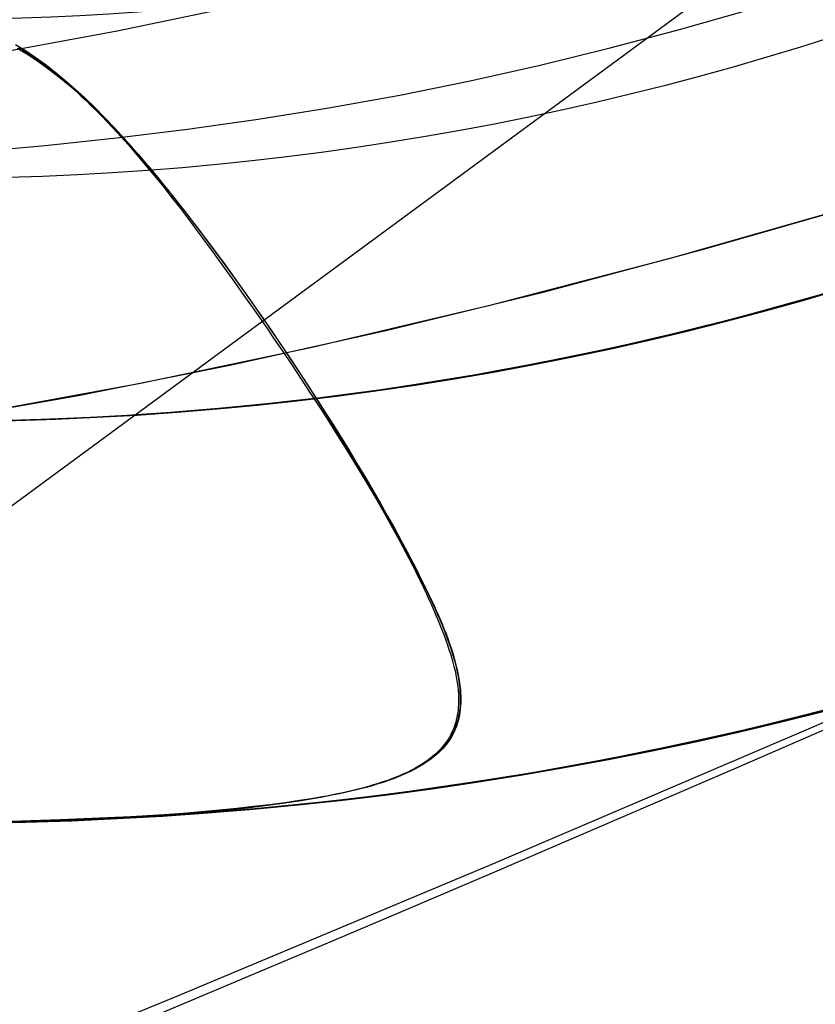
# Model space of a CAD drawing. Extents: x 5157 to 5867, y -156 to 1031.
# Tile 35 of 87: x 5540.38 to 5541.38, y 575.33 to 576.58. Entities that reach past the tile are written whole.
import ezdxf

# ---------------------------------------------------------------- set-up
doc = ezdxf.new("R2010")
doc.units = 0
doc.layers.add('1', color=7, linetype='CONTINUOUS')

msp = doc.modelspace()

# ---------------------------------------------------------------- linework, layer by layer
at = {"layer": '1', "color": 39}
msp.add_line((5516.7533, 558.5798, 26.2828), (5547.4115, 581.1498, 26.2828), dxfattribs=at)
at = {"layer": '1', "color": 35}
for points in [[(5543.3903, 577.5679), (5543.1386, 577.4541), (5542.8917, 577.3463), (5542.6498, 577.2447), (5542.4128, 577.1492), (5542.1806, 577.0597), (5541.9534, 576.9764), (5541.731, 576.8991), (5541.5135, 576.828), (5541.301, 576.7629), (5541.0933, 576.704), (5540.8905, 576.6511), (5540.6926, 576.6044), (5540.4996, 576.5637), (5540.3115, 576.5292), (5540.1283, 576.5007), (5539.9499, 576.4784), (5539.7765, 576.4621), (5539.608, 576.452), (5539.5255, 576.4492), (5539.4443, 576.4479), (5539.3643, 576.4482)], [(5540.2629, 576.0696), (5540.4503, 576.1024), (5540.6421, 576.1407), (5540.8383, 576.1844), (5541.0389, 576.2335), (5541.2438, 576.2882), (5541.4531, 576.3482), (5541.6668, 576.4138), (5541.8849, 576.4848), (5542.1074, 576.5613), (5542.3342, 576.6432), (5542.5655, 576.7306), (5542.8011, 576.8234), (5543.0411, 576.9217), (5543.2854, 577.0255), (5543.5342, 577.1347), (5543.7873, 577.2494)], [(5543.5036, 577.1211), (5543.2254, 576.9997), (5542.9527, 576.8851), (5542.6855, 576.7774), (5542.4239, 576.6766), (5542.1677, 576.5827), (5541.9171, 576.4956), (5541.672, 576.4154), (5541.4324, 576.3421), (5541.1983, 576.2757), (5540.9697, 576.2161), (5540.7467, 576.1634), (5540.5291, 576.1176), (5540.3171, 576.0786), (5540.1106, 576.0466), (5539.9096, 576.0214), (5539.7141, 576.0031), (5539.5241, 575.9916), (5539.4312, 575.9885), (5539.3397, 575.987)], [(5535.2681, 573.4109), (5535.6824, 573.5427), (5536.0958, 573.6773), (5536.5083, 573.8147), (5536.9198, 573.9549), (5537.3303, 574.0979), (5537.7399, 574.2438), (5538.1485, 574.3924), (5538.556, 574.5438), (5538.9625, 574.698), (5539.3679, 574.855), (5539.7722, 575.0147), (5540.1754, 575.1773), (5540.5775, 575.3425), (5540.9784, 575.5105), (5541.3781, 575.6813), (5541.7767, 575.8548), (5542.174, 576.031), (5542.5701, 576.21), (5542.965, 576.3917), (5543.3586, 576.5761)]]:
    msp.add_lwpolyline(points, dxfattribs=at)
for points in [[(5539.2109, 576.4305, 103.5529), (5539.3979, 576.4127, 103.5679), (5539.5839, 576.4006, 103.5832), (5539.7691, 576.3943, 103.5982), (5539.9531, 576.3939, 103.6127), (5540.1362, 576.3995, 103.6261), (5540.318, 576.411, 103.6381), (5540.4085, 576.419, 103.6434), (5540.4987, 576.4286, 103.6482), (5540.5885, 576.4397, 103.6524), (5540.678, 576.4523, 103.656), (5540.7678, 576.4668, 103.659), (5540.8574, 576.483, 103.6615), (5540.9466, 576.5011, 103.6636), (5541.0354, 576.521, 103.6652), (5541.1238, 576.5426, 103.6663), (5541.2118, 576.5659, 103.6669), (5541.2993, 576.5909, 103.667), (5541.3862, 576.6175, 103.6666)], [(5540.3729, 576.5423, 104.1958), (5540.3851, 576.535, 104.2148), (5540.3974, 576.5271, 104.2336), (5540.4096, 576.5185, 104.252), (5540.4218, 576.5092, 104.27), (5540.4341, 576.4994, 104.2877), (5540.4463, 576.489, 104.3048), (5540.4586, 576.478, 104.3215), (5540.4709, 576.4664, 104.3377), (5540.4832, 576.4543, 104.3534), (5540.4955, 576.4417, 104.3685), (5540.5078, 576.4285, 104.383), (5540.514, 576.4218, 104.39), (5540.5201, 576.4149, 104.3968), (5540.5263, 576.4079, 104.4035), (5540.5325, 576.4007, 104.41), (5540.5387, 576.3935, 104.4164), (5540.5448, 576.3861, 104.4226), (5540.551, 576.3786, 104.4285), (5540.5572, 576.3711, 104.4343), (5540.5634, 576.3633, 104.4399), (5540.5696, 576.3555, 104.4454), (5540.5759, 576.3475, 104.4507), (5540.5822, 576.3394, 104.4558), (5540.5886, 576.3312, 104.4607), (5540.5949, 576.323, 104.4654), (5540.6012, 576.3147, 104.4699), (5540.6075, 576.3064, 104.4742), (5540.6137, 576.298, 104.4783), (5540.62, 576.2896, 104.4822), (5540.6325, 576.2727, 104.4895), (5540.645, 576.2556, 104.4959), (5540.6573, 576.2384, 104.5016), (5540.6696, 576.2211, 104.5066), (5540.6817, 576.2037, 104.5109), (5540.6938, 576.1863, 104.5144), (5540.7057, 576.1688, 104.5173), (5540.7174, 576.1514, 104.5194), (5540.729, 576.1339, 104.5209), (5540.7404, 576.1165, 104.5218), (5540.7517, 576.0992, 104.522), (5540.7627, 576.0819, 104.5216), (5540.7735, 576.0648, 104.5205), (5540.7841, 576.0478, 104.5189), (5540.7945, 576.0309, 104.5167), (5540.8045, 576.0143, 104.5139), (5540.8144, 575.9978, 104.5106), (5540.8239, 575.9815, 104.5067), (5540.8331, 575.9655, 104.5023), (5540.8421, 575.9498, 104.4973), (5540.8507, 575.9343, 104.4919), (5540.859, 575.9192, 104.486), (5540.8669, 575.9044, 104.4796), (5540.8707, 575.8971, 104.4762), (5540.8745, 575.8899, 104.4727), (5540.8781, 575.8829, 104.4691), (5540.8816, 575.8759, 104.4654), (5540.8851, 575.869, 104.4616), (5540.8884, 575.8622, 104.4577), (5540.8917, 575.8555, 104.4536), (5540.8948, 575.849, 104.4495), (5540.8979, 575.8425, 104.4453), (5540.9008, 575.8362, 104.4409), (5540.9036, 575.83, 104.4365), (5540.9063, 575.8238, 104.4321), (5540.9089, 575.8178, 104.4275), (5540.9114, 575.8119, 104.4229), (5540.9137, 575.8061, 104.4183), (5540.916, 575.8004, 104.4135), (5540.9181, 575.7947, 104.4088), (5540.9201, 575.7892, 104.404), (5540.922, 575.7838, 104.3991), (5540.9237, 575.7785, 104.3942), (5540.9253, 575.7732, 104.3892), (5540.9268, 575.7681, 104.3842), (5540.9282, 575.763, 104.3792), (5540.9294, 575.7581, 104.3741), (5540.9306, 575.7532, 104.369), (5540.9316, 575.7484, 104.3639), (5540.9324, 575.7437, 104.3587), (5540.9331, 575.7391, 104.3535), (5540.9337, 575.7346, 104.3483), (5540.9342, 575.7302, 104.343), (5540.9345, 575.7258, 104.3377), (5540.9347, 575.7216, 104.3324), (5540.9348, 575.7174, 104.3271), (5540.9347, 575.7133, 104.3218), (5540.9345, 575.7093, 104.3165), (5540.9341, 575.7053, 104.3111), (5540.9337, 575.7014, 104.3058), (5540.933, 575.6977, 104.3004), (5540.9322, 575.6939, 104.295), (5540.9313, 575.6903, 104.2897), (5540.9303, 575.6868, 104.2843), (5540.9291, 575.6833, 104.2789), (5540.9277, 575.6798, 104.2736), (5540.9262, 575.6765, 104.2682), (5540.9246, 575.6732, 104.2629), (5540.9228, 575.67, 104.2575), (5540.9209, 575.6669, 104.2522), (5540.9188, 575.6638, 104.2469), (5540.9165, 575.6608, 104.2416), (5540.9141, 575.6579, 104.2364), (5540.9116, 575.655, 104.2311), (5540.9089, 575.6522, 104.2259), (5540.906, 575.6495, 104.2208), (5540.903, 575.6468, 104.2156), (5540.8998, 575.6442, 104.2105), (5540.8965, 575.6416, 104.2054), (5540.893, 575.6391, 104.2004), (5540.8894, 575.6366, 104.1953), (5540.8856, 575.6342, 104.1904), (5540.8816, 575.6319, 104.1855), (5540.8775, 575.6296, 104.1806), (5540.8732, 575.6274, 104.1757), (5540.8687, 575.6252, 104.171), (5540.8641, 575.6231, 104.1662), (5540.8593, 575.621, 104.1616), (5540.8544, 575.619, 104.1569), (5540.8493, 575.617, 104.1524), (5540.844, 575.6151, 104.1479), (5540.8385, 575.6132, 104.1435), (5540.8329, 575.6114, 104.1391), (5540.8271, 575.6096, 104.1348), (5540.8211, 575.6078, 104.1306), (5540.8149, 575.6061, 104.1264), (5540.8086, 575.6045, 104.1223), (5540.802, 575.6028, 104.1183), (5540.7952, 575.6012, 104.1144), (5540.788, 575.5996, 104.1105), (5540.7806, 575.5981, 104.1068), (5540.7729, 575.5966, 104.103), (5540.765, 575.5951, 104.0994), (5540.7567, 575.5936, 104.0958), (5540.7483, 575.5922, 104.0923), (5540.7306, 575.5894, 104.0855), (5540.712, 575.5867, 104.0791), (5540.6925, 575.5841, 104.0729), (5540.6721, 575.5817, 104.067), (5540.651, 575.5794, 104.0614), (5540.6291, 575.5772, 104.0562), (5540.6065, 575.5751, 104.0512), (5540.5832, 575.5732, 104.0466), (5540.5594, 575.5714, 104.0423), (5540.535, 575.5697, 104.0383), (5540.4847, 575.5668, 104.0313), (5540.4328, 575.5645, 104.0257), (5540.3796, 575.5628, 104.0214), (5540.3255, 575.5616, 104.0184)], [(5540.371, 576.5468, 103.8355), (5540.3835, 576.5393, 103.816), (5540.3959, 576.531, 103.797), (5540.4084, 576.522, 103.7783), (5540.4209, 576.5124, 103.7601), (5540.4335, 576.502, 103.7423), (5540.446, 576.491, 103.725), (5540.4586, 576.4795, 103.7082), (5540.4712, 576.4673, 103.6919), (5540.4838, 576.4545, 103.6762), (5540.4964, 576.4413, 103.6611), (5540.509, 576.4275, 103.6467), (5540.5217, 576.4132, 103.6328), (5540.528, 576.4058, 103.6262), (5540.5343, 576.3984, 103.6197), (5540.5407, 576.3908, 103.6134), (5540.547, 576.3832, 103.6073), (5540.5534, 576.3755, 103.6015), (5540.5597, 576.3677, 103.5958), (5540.566, 576.3598, 103.5903), (5540.5724, 576.3519, 103.585), (5540.5787, 576.3439, 103.5799), (5540.5851, 576.3358, 103.575), (5540.5977, 576.3194, 103.5657), (5540.6103, 576.3028, 103.5573), (5540.6229, 576.286, 103.5495), (5540.6354, 576.269, 103.5425), (5540.6478, 576.2519, 103.5363), (5540.6602, 576.2346, 103.5307), (5540.6724, 576.2172, 103.5259), (5540.6845, 576.1998, 103.5217), (5540.6965, 576.1822, 103.5182), (5540.7084, 576.1647, 103.5154), (5540.7201, 576.1471, 103.5133), (5540.7316, 576.1296, 103.5118), (5540.743, 576.1121, 103.511), (5540.7541, 576.0946, 103.5108), (5540.7651, 576.0773, 103.5112), (5540.7758, 576.0601, 103.5123), (5540.7863, 576.043, 103.5139), (5540.7966, 576.0261, 103.5161), (5540.8066, 576.0094, 103.5189), (5540.8163, 575.993, 103.5223), (5540.8258, 575.9767, 103.5262), (5540.8349, 575.9608, 103.5307), (5540.8437, 575.9451, 103.5358), (5540.848, 575.9374, 103.5385), (5540.8523, 575.9298, 103.5413), (5540.8564, 575.9222, 103.5443), (5540.8604, 575.9148, 103.5474), (5540.8644, 575.9074, 103.5506), (5540.8683, 575.9002, 103.554), (5540.8721, 575.893, 103.5574), (5540.8758, 575.886, 103.561), (5540.8793, 575.879, 103.5648), (5540.8828, 575.8722, 103.5686), (5540.8864, 575.8651, 103.5727), (5540.8899, 575.8582, 103.577), (5540.8932, 575.8513, 103.5813), (5540.8964, 575.8446, 103.5857), (5540.8995, 575.838, 103.5902), (5540.9025, 575.8315, 103.5948), (5540.9053, 575.8251, 103.5994), (5540.908, 575.8188, 103.6041), (5540.9106, 575.8126, 103.6089), (5540.9131, 575.8066, 103.6138), (5540.9154, 575.8006, 103.6187), (5540.9176, 575.7947, 103.6237), (5540.9196, 575.789, 103.6287), (5540.9216, 575.7833, 103.6338), (5540.9234, 575.7777, 103.639), (5540.925, 575.7723, 103.6442), (5540.9266, 575.7669, 103.6495), (5540.928, 575.7617, 103.6548), (5540.9292, 575.7565, 103.6601), (5540.9303, 575.7514, 103.6655), (5540.9313, 575.7465, 103.6709), (5540.9321, 575.7416, 103.6764), (5540.9328, 575.7368, 103.6819), (5540.9333, 575.7321, 103.6874), (5540.9337, 575.7275, 103.6929), (5540.934, 575.723, 103.6985), (5540.9341, 575.7186, 103.7041), (5540.934, 575.7143, 103.7097), (5540.9338, 575.71, 103.7153), (5540.9335, 575.7059, 103.721), (5540.9329, 575.7018, 103.7266), (5540.9323, 575.6978, 103.7323), (5540.9315, 575.6939, 103.7379), (5540.9305, 575.6901, 103.7436), (5540.9294, 575.6863, 103.7493), (5540.9281, 575.6826, 103.7549), (5540.9266, 575.6791, 103.7606), (5540.925, 575.6755, 103.7662), (5540.9232, 575.6721, 103.7718), (5540.9213, 575.6688, 103.7775), (5540.9192, 575.6655, 103.7831), (5540.9169, 575.6623, 103.7886), (5540.9144, 575.6591, 103.7942), (5540.9118, 575.6561, 103.7997), (5540.9091, 575.6531, 103.8052), (5540.9061, 575.6501, 103.8107), (5540.903, 575.6473, 103.8161), (5540.8997, 575.6445, 103.8215), (5540.8962, 575.6418, 103.8269), (5540.8926, 575.6391, 103.8322), (5540.8887, 575.6365, 103.8375), (5540.8847, 575.634, 103.8427), (5540.8806, 575.6315, 103.8479), (5540.8762, 575.6291, 103.853), (5540.8717, 575.6268, 103.8581), (5540.8669, 575.6245, 103.8631), (5540.862, 575.6223, 103.868), (5540.8569, 575.6201, 103.8729), (5540.8516, 575.618, 103.8777), (5540.8462, 575.616, 103.8825), (5540.8405, 575.614, 103.8871), (5540.8347, 575.612, 103.8917), (5540.8286, 575.6101, 103.8962), (5540.8224, 575.6083, 103.9007), (5540.816, 575.6065, 103.905), (5540.8094, 575.6047, 103.9093), (5540.8026, 575.603, 103.9135), (5540.7956, 575.6013, 103.9177), (5540.7884, 575.5996, 103.9218), (5540.781, 575.598, 103.9258), (5540.7734, 575.5965, 103.9297), (5540.7657, 575.5949, 103.9335), (5540.7577, 575.5934, 103.9373), (5540.7496, 575.5919, 103.941), (5540.7327, 575.5891, 103.9481), (5540.715, 575.5864, 103.9549), (5540.6965, 575.5839, 103.9614), (5540.6772, 575.5814, 103.9676), (5540.6571, 575.5791, 103.9734), (5540.6362, 575.577, 103.9789), (5540.6145, 575.5749, 103.984), (5540.5919, 575.573, 103.9888), (5540.5685, 575.5712, 103.9932), (5540.5442, 575.5695, 103.9972), (5540.5191, 575.5679, 104.0009), (5540.4928, 575.5664, 104.0041), (5540.4654, 575.5652, 104.007), (5540.4368, 575.5641, 104.0095), (5540.4074, 575.5631, 104.0116), (5540.3464, 575.5618, 104.0146)], [(5540.371, 576.5468, 103.8355), (5540.3835, 576.5393, 103.816), (5540.3959, 576.531, 103.797), (5540.4084, 576.522, 103.7783), (5540.4209, 576.5124, 103.7601), (5540.4335, 576.502, 103.7423), (5540.446, 576.491, 103.725), (5540.4586, 576.4795, 103.7082), (5540.4712, 576.4673, 103.6919), (5540.4838, 576.4545, 103.6762), (5540.4964, 576.4413, 103.6611), (5540.509, 576.4275, 103.6467), (5540.5217, 576.4132, 103.6328), (5540.528, 576.4058, 103.6262), (5540.5343, 576.3984, 103.6197), (5540.5407, 576.3908, 103.6134), (5540.547, 576.3832, 103.6073), (5540.5534, 576.3755, 103.6015), (5540.5597, 576.3677, 103.5958), (5540.566, 576.3598, 103.5903), (5540.5724, 576.3519, 103.585), (5540.5787, 576.3439, 103.5799), (5540.5851, 576.3358, 103.575), (5540.5977, 576.3194, 103.5657), (5540.6103, 576.3028, 103.5573), (5540.6229, 576.286, 103.5495), (5540.6354, 576.269, 103.5425), (5540.6478, 576.2519, 103.5363), (5540.6602, 576.2346, 103.5307), (5540.6724, 576.2172, 103.5259), (5540.6845, 576.1998, 103.5217), (5540.6965, 576.1822, 103.5182), (5540.7084, 576.1647, 103.5154), (5540.7201, 576.1471, 103.5133), (5540.7316, 576.1296, 103.5118), (5540.743, 576.1121, 103.511), (5540.7541, 576.0946, 103.5108), (5540.7651, 576.0773, 103.5112), (5540.7758, 576.0601, 103.5123), (5540.7863, 576.043, 103.5139), (5540.7966, 576.0261, 103.5161), (5540.8066, 576.0094, 103.5189), (5540.8163, 575.993, 103.5223), (5540.8258, 575.9767, 103.5262), (5540.8349, 575.9608, 103.5307), (5540.8437, 575.9451, 103.5358), (5540.848, 575.9374, 103.5385), (5540.8523, 575.9298, 103.5413), (5540.8564, 575.9222, 103.5443), (5540.8604, 575.9148, 103.5474), (5540.8644, 575.9074, 103.5506), (5540.8683, 575.9002, 103.554), (5540.8721, 575.893, 103.5574), (5540.8758, 575.886, 103.561), (5540.8793, 575.879, 103.5648), (5540.8828, 575.8722, 103.5686), (5540.8864, 575.8651, 103.5727), (5540.8899, 575.8582, 103.577), (5540.8932, 575.8513, 103.5813), (5540.8964, 575.8446, 103.5857), (5540.8995, 575.838, 103.5902), (5540.9025, 575.8315, 103.5948), (5540.9053, 575.8251, 103.5994), (5540.908, 575.8188, 103.6041), (5540.9106, 575.8126, 103.6089), (5540.9131, 575.8066, 103.6138), (5540.9154, 575.8006, 103.6187), (5540.9176, 575.7947, 103.6237), (5540.9196, 575.789, 103.6287), (5540.9216, 575.7833, 103.6338), (5540.9234, 575.7777, 103.639), (5540.925, 575.7723, 103.6442), (5540.9266, 575.7669, 103.6495), (5540.928, 575.7617, 103.6548), (5540.9292, 575.7565, 103.6601), (5540.9303, 575.7514, 103.6655), (5540.9313, 575.7465, 103.6709), (5540.9321, 575.7416, 103.6764), (5540.9328, 575.7368, 103.6819), (5540.9333, 575.7321, 103.6874), (5540.9337, 575.7275, 103.6929), (5540.934, 575.723, 103.6985), (5540.9341, 575.7186, 103.7041), (5540.934, 575.7143, 103.7097), (5540.9338, 575.71, 103.7153), (5540.9335, 575.7059, 103.721), (5540.9329, 575.7018, 103.7266), (5540.9323, 575.6978, 103.7323), (5540.9315, 575.6939, 103.7379), (5540.9305, 575.6901, 103.7436), (5540.9294, 575.6863, 103.7493), (5540.9281, 575.6826, 103.7549), (5540.9266, 575.6791, 103.7606), (5540.925, 575.6755, 103.7662), (5540.9232, 575.6721, 103.7718), (5540.9213, 575.6688, 103.7775), (5540.9192, 575.6655, 103.7831), (5540.9169, 575.6623, 103.7886), (5540.9144, 575.6591, 103.7942), (5540.9118, 575.6561, 103.7997), (5540.9091, 575.6531, 103.8052), (5540.9061, 575.6501, 103.8107), (5540.903, 575.6473, 103.8161), (5540.8997, 575.6445, 103.8215), (5540.8962, 575.6418, 103.8269), (5540.8926, 575.6391, 103.8322), (5540.8887, 575.6365, 103.8375), (5540.8847, 575.634, 103.8427), (5540.8806, 575.6315, 103.8479), (5540.8762, 575.6291, 103.853), (5540.8717, 575.6268, 103.8581), (5540.8669, 575.6245, 103.8631), (5540.862, 575.6223, 103.868), (5540.8569, 575.6201, 103.8729), (5540.8516, 575.618, 103.8777), (5540.8462, 575.616, 103.8825), (5540.8405, 575.614, 103.8871), (5540.8347, 575.612, 103.8917), (5540.8286, 575.6101, 103.8962), (5540.8224, 575.6083, 103.9007), (5540.816, 575.6065, 103.905), (5540.8094, 575.6047, 103.9093), (5540.8026, 575.603, 103.9135), (5540.7956, 575.6013, 103.9177), (5540.7884, 575.5996, 103.9218), (5540.781, 575.598, 103.9258), (5540.7734, 575.5965, 103.9297), (5540.7657, 575.5949, 103.9335), (5540.7577, 575.5934, 103.9373), (5540.7496, 575.5919, 103.941), (5540.7327, 575.5891, 103.9481), (5540.715, 575.5864, 103.9549), (5540.6965, 575.5839, 103.9614), (5540.6772, 575.5814, 103.9676), (5540.6571, 575.5791, 103.9734), (5540.6362, 575.577, 103.9789), (5540.6145, 575.5749, 103.984), (5540.5919, 575.573, 103.9888), (5540.5685, 575.5712, 103.9932), (5540.5442, 575.5695, 103.9972), (5540.5191, 575.5679, 104.0009), (5540.4928, 575.5664, 104.0041), (5540.4654, 575.5652, 104.007), (5540.4368, 575.5641, 104.0095), (5540.4074, 575.5631, 104.0116), (5540.3464, 575.5618, 104.0146)], [(5540.3749, 576.5433, 104.2061), (5540.3814, 576.5393, 104.2163), (5540.388, 576.5351, 104.2264), (5540.3945, 576.5307, 104.2364), (5540.401, 576.5261, 104.2463), (5540.4076, 576.5213, 104.256), (5540.4141, 576.5163, 104.2657), (5540.4207, 576.5111, 104.2752), (5540.4273, 576.5057, 104.2845), (5540.4339, 576.5001, 104.2937), (5540.4405, 576.4943, 104.3028), (5540.4471, 576.4884, 104.3117), (5540.4537, 576.4822, 104.3205), (5540.4603, 576.476, 104.3291), (5540.4669, 576.4695, 104.3376), (5540.4736, 576.4629, 104.3459), (5540.4802, 576.4561, 104.3541), (5540.4868, 576.4492, 104.3621), (5540.5001, 576.435, 104.3776), (5540.5134, 576.4202, 104.3924), (5540.5267, 576.4049, 104.4065), (5540.5399, 576.3891, 104.4199), (5540.5532, 576.3729, 104.4326), (5540.5598, 576.3646, 104.4386), (5540.5664, 576.3563, 104.4445), (5540.5731, 576.3478, 104.4501), (5540.5797, 576.3393, 104.4556), (5540.5863, 576.3307, 104.4608), (5540.5928, 576.322, 104.4659), (5540.5994, 576.3132, 104.4707), (5540.606, 576.3044, 104.4754), (5540.6125, 576.2955, 104.4798), (5540.6191, 576.2865, 104.484), (5540.6256, 576.2775, 104.488), (5540.6321, 576.2685, 104.4917), (5540.6387, 576.2595, 104.4953), (5540.6451, 576.2504, 104.4986), (5540.6516, 576.2413, 104.5016), (5540.658, 576.2322, 104.5045), (5540.6644, 576.2231, 104.5071), (5540.6708, 576.214, 104.5096), (5540.6772, 576.2049, 104.5118), (5540.6835, 576.1958, 104.5138), (5540.6898, 576.1867, 104.5156), (5540.6961, 576.1776, 104.5172), (5540.7023, 576.1685, 104.5186), (5540.7085, 576.1594, 104.5198), (5540.7207, 576.1412, 104.5216), (5540.7327, 576.1231, 104.5227), (5540.7446, 576.1051, 104.523), (5540.7562, 576.0872, 104.5226), (5540.7676, 576.0694, 104.5215), (5540.7788, 576.0518, 104.5197), (5540.7897, 576.0343, 104.5173), (5540.8003, 576.017, 104.5142), (5540.8107, 575.9999, 104.5105), (5540.8207, 575.983, 104.5063), (5540.8304, 575.9663, 104.5014), (5540.8398, 575.95, 104.4961), (5540.8488, 575.9338, 104.4902), (5540.8574, 575.918, 104.4838), (5540.8656, 575.9026, 104.4769), (5540.8735, 575.8874, 104.4695), (5540.8772, 575.88, 104.4657), (5540.8809, 575.8726, 104.4617), (5540.8844, 575.8654, 104.4577), (5540.8879, 575.8582, 104.4535), (5540.8912, 575.8512, 104.4493), (5540.8944, 575.8442, 104.4449), (5540.8975, 575.8374, 104.4405), (5540.9005, 575.8306, 104.4359), (5540.9033, 575.824, 104.4313), (5540.906, 575.8175, 104.4266), (5540.9086, 575.8111, 104.4218), (5540.9111, 575.8048, 104.4169), (5540.9135, 575.7986, 104.412), (5540.9157, 575.7926, 104.407), (5540.9178, 575.7867, 104.4019), (5540.9197, 575.7809, 104.3967), (5540.9215, 575.7752, 104.3915), (5540.9232, 575.7697, 104.3862), (5540.9247, 575.7643, 104.3808), (5540.9261, 575.759, 104.3755), (5540.9274, 575.7538, 104.3701), (5540.9285, 575.7487, 104.3646), (5540.9294, 575.7437, 104.3592), (5540.9302, 575.7388, 104.3537), (5540.9309, 575.734, 104.3482), (5540.9314, 575.7293, 104.3427), (5540.9317, 575.7247, 104.3372), (5540.9319, 575.7202, 104.3317), (5540.932, 575.7158, 104.3261), (5540.9319, 575.7115, 104.3206), (5540.9316, 575.7073, 104.315), (5540.9312, 575.7032, 104.3094), (5540.9306, 575.6991, 104.3039), (5540.9299, 575.6952, 104.2983), (5540.929, 575.6913, 104.2927), (5540.9279, 575.6875, 104.2872), (5540.9267, 575.6838, 104.2816), (5540.9254, 575.6802, 104.2761), (5540.9238, 575.6767, 104.2705), (5540.9221, 575.6732, 104.265), (5540.9203, 575.6698, 104.2595), (5540.9183, 575.6665, 104.254), (5540.9161, 575.6633, 104.2485), (5540.9137, 575.6602, 104.243), (5540.9112, 575.6571, 104.2376), (5540.9085, 575.6541, 104.2322), (5540.9057, 575.6512, 104.2268), (5540.9026, 575.6483, 104.2214), (5540.8994, 575.6455, 104.2161), (5540.8961, 575.6428, 104.2108), (5540.8925, 575.6401, 104.2055), (5540.8888, 575.6375, 104.2003), (5540.8849, 575.635, 104.1951), (5540.8808, 575.6325, 104.1899), (5540.8766, 575.6301, 104.1848), (5540.8722, 575.6278, 104.1798), (5540.8676, 575.6255, 104.1747), (5540.8628, 575.6233, 104.1698), (5540.8578, 575.6211, 104.1649), (5540.8527, 575.619, 104.16), (5540.8473, 575.6169, 104.1552), (5540.8418, 575.6149, 104.1504), (5540.8361, 575.6129, 104.1457), (5540.8302, 575.611, 104.1411), (5540.8242, 575.6091, 104.1365), (5540.8179, 575.6073, 104.132), (5540.8115, 575.6055, 104.1275), (5540.8048, 575.6038, 104.1232), (5540.798, 575.6021, 104.1189), (5540.791, 575.6005, 104.1146), (5540.7838, 575.5989, 104.1105), (5540.7764, 575.5973, 104.1064), (5540.7688, 575.5958, 104.1024), (5540.761, 575.5943, 104.0985), (5540.753, 575.5928, 104.0947), (5540.7448, 575.5914, 104.0909), (5540.7364, 575.59, 104.0872), (5540.7278, 575.5886, 104.0837), (5540.7101, 575.586, 104.0768), (5540.6915, 575.5835, 104.0703), (5540.6811, 575.5822, 104.067), (5540.6704, 575.5809, 104.0638), (5540.6593, 575.5797, 104.0607), (5540.6479, 575.5785, 104.0577), (5540.624, 575.5763, 104.052), (5540.5988, 575.5742, 104.0467), (5540.5725, 575.5723, 104.0419), (5540.5452, 575.5705, 104.0374), (5540.517, 575.5689, 104.0334), (5540.4879, 575.5674, 104.0299), (5540.4277, 575.5649, 104.024), (5540.3654, 575.563, 104.0197)], [(5540.3749, 576.5433, 104.2061), (5540.3814, 576.5393, 104.2163), (5540.388, 576.5351, 104.2264), (5540.3945, 576.5307, 104.2364), (5540.401, 576.5261, 104.2463), (5540.4076, 576.5213, 104.256), (5540.4141, 576.5163, 104.2657), (5540.4207, 576.5111, 104.2752), (5540.4273, 576.5057, 104.2845), (5540.4339, 576.5001, 104.2937), (5540.4405, 576.4943, 104.3028), (5540.4471, 576.4884, 104.3117), (5540.4537, 576.4822, 104.3205), (5540.4603, 576.476, 104.3291), (5540.4669, 576.4695, 104.3376), (5540.4736, 576.4629, 104.3459), (5540.4802, 576.4561, 104.3541), (5540.4868, 576.4492, 104.3621), (5540.5001, 576.435, 104.3776), (5540.5134, 576.4202, 104.3924), (5540.5267, 576.4049, 104.4065), (5540.5399, 576.3891, 104.4199), (5540.5532, 576.3729, 104.4326), (5540.5598, 576.3646, 104.4386), (5540.5664, 576.3563, 104.4445), (5540.5731, 576.3478, 104.4501), (5540.5797, 576.3393, 104.4556), (5540.5863, 576.3307, 104.4608), (5540.5928, 576.322, 104.4659), (5540.5994, 576.3132, 104.4707), (5540.606, 576.3044, 104.4754), (5540.6125, 576.2955, 104.4798), (5540.6191, 576.2865, 104.484), (5540.6256, 576.2775, 104.488), (5540.6321, 576.2685, 104.4917), (5540.6387, 576.2595, 104.4953), (5540.6451, 576.2504, 104.4986), (5540.6516, 576.2413, 104.5016), (5540.658, 576.2322, 104.5045), (5540.6644, 576.2231, 104.5071), (5540.6708, 576.214, 104.5096), (5540.6772, 576.2049, 104.5118), (5540.6835, 576.1958, 104.5138), (5540.6898, 576.1867, 104.5156), (5540.6961, 576.1776, 104.5172), (5540.7023, 576.1685, 104.5186), (5540.7085, 576.1594, 104.5198), (5540.7207, 576.1412, 104.5216), (5540.7327, 576.1231, 104.5227), (5540.7446, 576.1051, 104.523), (5540.7562, 576.0872, 104.5226), (5540.7676, 576.0694, 104.5215), (5540.7788, 576.0518, 104.5197), (5540.7897, 576.0343, 104.5173), (5540.8003, 576.017, 104.5142), (5540.8107, 575.9999, 104.5105), (5540.8207, 575.983, 104.5063), (5540.8304, 575.9663, 104.5014), (5540.8398, 575.95, 104.4961), (5540.8488, 575.9338, 104.4902), (5540.8574, 575.918, 104.4838), (5540.8656, 575.9026, 104.4769), (5540.8735, 575.8874, 104.4695), (5540.8772, 575.88, 104.4657), (5540.8809, 575.8726, 104.4617), (5540.8844, 575.8654, 104.4577), (5540.8879, 575.8582, 104.4535), (5540.8912, 575.8512, 104.4493), (5540.8944, 575.8442, 104.4449), (5540.8975, 575.8374, 104.4405), (5540.9005, 575.8306, 104.4359), (5540.9033, 575.824, 104.4313), (5540.906, 575.8175, 104.4266), (5540.9086, 575.8111, 104.4218), (5540.9111, 575.8048, 104.4169), (5540.9135, 575.7986, 104.412), (5540.9157, 575.7926, 104.407), (5540.9178, 575.7867, 104.4019), (5540.9197, 575.7809, 104.3967), (5540.9215, 575.7752, 104.3915), (5540.9232, 575.7697, 104.3862), (5540.9247, 575.7643, 104.3808), (5540.9261, 575.759, 104.3755), (5540.9274, 575.7538, 104.3701), (5540.9285, 575.7487, 104.3646), (5540.9294, 575.7437, 104.3592), (5540.9302, 575.7388, 104.3537), (5540.9309, 575.734, 104.3482), (5540.9314, 575.7293, 104.3427), (5540.9317, 575.7247, 104.3372), (5540.9319, 575.7202, 104.3317), (5540.932, 575.7158, 104.3261), (5540.9319, 575.7115, 104.3206), (5540.9316, 575.7073, 104.315), (5540.9312, 575.7032, 104.3094), (5540.9306, 575.6991, 104.3039), (5540.9299, 575.6952, 104.2983), (5540.929, 575.6913, 104.2927), (5540.9279, 575.6875, 104.2872), (5540.9267, 575.6838, 104.2816), (5540.9254, 575.6802, 104.2761), (5540.9238, 575.6767, 104.2705), (5540.9221, 575.6732, 104.265), (5540.9203, 575.6698, 104.2595), (5540.9183, 575.6665, 104.254), (5540.9161, 575.6633, 104.2485), (5540.9137, 575.6602, 104.243), (5540.9112, 575.6571, 104.2376), (5540.9085, 575.6541, 104.2322), (5540.9057, 575.6512, 104.2268), (5540.9026, 575.6483, 104.2214), (5540.8994, 575.6455, 104.2161), (5540.8961, 575.6428, 104.2108), (5540.8925, 575.6401, 104.2055), (5540.8888, 575.6375, 104.2003), (5540.8849, 575.635, 104.1951), (5540.8808, 575.6325, 104.1899), (5540.8766, 575.6301, 104.1848), (5540.8722, 575.6278, 104.1798), (5540.8676, 575.6255, 104.1747), (5540.8628, 575.6233, 104.1698), (5540.8578, 575.6211, 104.1649), (5540.8527, 575.619, 104.16), (5540.8473, 575.6169, 104.1552), (5540.8418, 575.6149, 104.1504), (5540.8361, 575.6129, 104.1457), (5540.8302, 575.611, 104.1411), (5540.8242, 575.6091, 104.1365), (5540.8179, 575.6073, 104.132), (5540.8115, 575.6055, 104.1275), (5540.8048, 575.6038, 104.1232), (5540.798, 575.6021, 104.1189), (5540.791, 575.6005, 104.1146), (5540.7838, 575.5989, 104.1105), (5540.7764, 575.5973, 104.1064), (5540.7688, 575.5958, 104.1024), (5540.761, 575.5943, 104.0985), (5540.753, 575.5928, 104.0947), (5540.7448, 575.5914, 104.0909), (5540.7364, 575.59, 104.0872), (5540.7278, 575.5886, 104.0837), (5540.7101, 575.586, 104.0768), (5540.6915, 575.5835, 104.0703), (5540.6811, 575.5822, 104.067), (5540.6704, 575.5809, 104.0638), (5540.6593, 575.5797, 104.0607), (5540.6479, 575.5785, 104.0577), (5540.624, 575.5763, 104.052), (5540.5988, 575.5742, 104.0467), (5540.5725, 575.5723, 104.0419), (5540.5452, 575.5705, 104.0374), (5540.517, 575.5689, 104.0334), (5540.4879, 575.5674, 104.0299), (5540.4277, 575.5649, 104.024), (5540.3654, 575.563, 104.0197)]]:
    msp.add_polyline3d(points, dxfattribs=at)
at = {"layer": '1', "color": 35, "extrusion": (0, 0, -1)}
for centre, radius in [((-5540.2674, 580.0731, -104.0162), 4.5125), ((-5540.2674, 580.0731, -103.5073), 4.0035), ((-5540.2674, 580.0731, -104.5252), 4.0035)]:
    msp.add_circle(centre, radius, dxfattribs=at)
for centre, radius, start, end in [((-5516.6223, 632.5079, -275), 65.4903, 218.737165, 38.737165), ((-5516.6223, 632.5079, -251.484), 65.4903, 218.737165, 38.737165), ((-5516.6223, 632.5079, -251.484), 64.4903, 218.737165, 38.737165), ((-5516.6223, 632.5079, -52.6073), 62.5, 218.737165, 38.737165), ((-5516.6223, 632.5079, -103.5073), 62.5, 218.737165, 38.737165), ((-5516.6223, 632.5079, -103.5073), 51.7937, 218.73717, 38.73717), ((-5516.6223, 632.5079, -101.5073), 50.5208, 218.73717, 38.73717), ((-5540.2674, 580.0731, -104.5252), 4.0035, 18.9224, 308.7372), ((-5540.2674, 580.0731, -104.0162), 3.4946, 353.8959, 308.7372), ((-5540.2674, 580.0731, -104.4578), 4.5125, 218.7372, 38.7372), ((-5540.2674, 580.0731, -106.7068), 3.6956, 218.7372, 38.7372), ((-5540.2674, 580.0731, -103.5073), 4.0035, 218.7372, 277.0577), ((-5540.2674, 580.0731, -104.0162), 4.5125, 239.0574, 270.0694), ((-5516.6223, 632.5079, -226), 62.5222, 244.451451, 272.886555), ((-5516.6223, 632.5079, -225), 62.5222, 244.451451, 272.886521), ((-5540.2674, 580.0731, -104.5252), 4.0035, 263.0813, 277.0614)]:
    msp.add_arc(centre, radius, start, end, dxfattribs=at)
at = {"layer": '1', "color": 35}
for centre, radius, start, end in [((5516.6223, 632.5079, 275), 64.4903, 141.262835, 321.262835), ((5516.6223, 632.5079, 101.5073), 62.5, 141.262835, 321.262835), ((5516.6223, 632.5079, 47.8105), 62.5, 141.262835, 321.262835), ((5516.6223, 632.5079, 102.5073), 62.5, 141.262835, 321.262835), ((5516.6223, 632.5079, 42.5073), 61.9935, 269.834263, 295.548549)]:
    msp.add_arc(centre, radius, start, end, dxfattribs=at)
at = {"layer": '1', "color": 39, "extrusion": (0, 0, -1)}
for centre, radius in [((-5516.9624, 631.9089, -24.5425), 78.0144), ((-5516.9624, 631.9089, -24.5425), 77.8291), ((-5516.9624, 631.9089, -16.9823), 77.8291)]:
    msp.add_arc(centre, radius, 155.680008, 275.680008, dxfattribs=at)
at = {"layer": '1', "color": 39}
for centre in [(5516.9624, 631.9089, 16.9823), (5516.9624, 631.9089, 20.7624)]:
    msp.add_arc(centre, 78.0144, 264.319992, 24.319992, dxfattribs=at)
at = {"layer": '1', "color": 39, "extrusion": (-2.17682e-06, -9.29492e-07, -1)}
msp.add_arc((-5514.5421, 637.5058, -20.7689), 77.9945, 162.379123, 255.866251, dxfattribs=at)
at = {"layer": '1', "color": 39, "extrusion": (-0.91126, -0.411832, 1.47218e-15)}
msp.add_arc((1743.4604, 43.5567, -5287.6256), 40.5279, 269.42068, 319.02683, dxfattribs=at)

doc.saveas('drawing.dxf')
